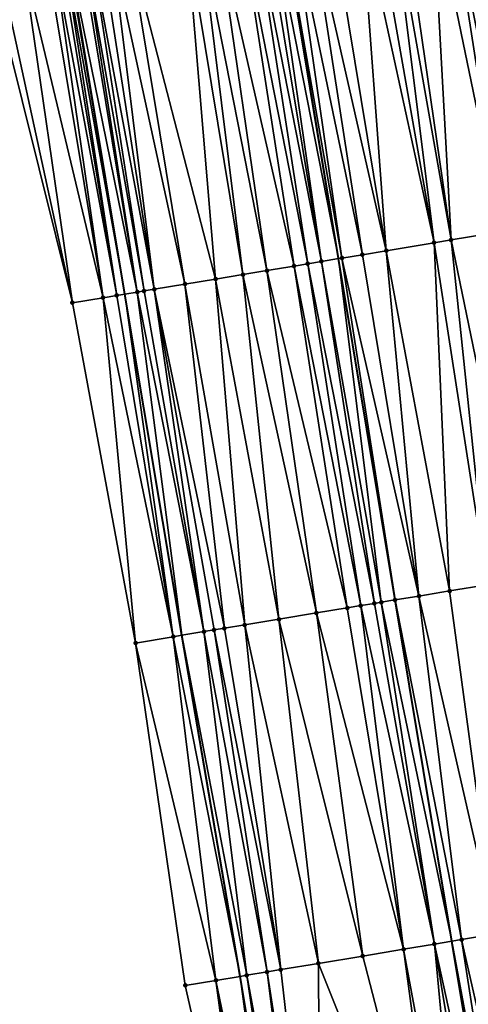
# Model space of a CAD drawing. Header units: feet. Extents: x 2004186 to 2014793, y 836912 to 864902.
# Tile 40 of 256: x 2010817 to 2010843, y 838110 to 838167. Entities that reach past the tile are written whole.
import ezdxf

# ---------------------------------------------------------------- set-up
doc = ezdxf.new("R2010")
doc.units = ezdxf.units.FT
doc.header["$LTSCALE"] = 100
doc.header["$MEASUREMENT"] = 0
for name, color, linetype, lineweight in [('EP_Travel Lane', 5, 'Continuous', 40), ('GPL_Skip Line', 2, 'Continuous', 40), ('Road Shots', 4, 'Continuous', 200), ('Road X-Section', 30, 'Continuous', 13)]:
    doc.layers.add(name, color=color, linetype=linetype, lineweight=lineweight)
doc.layers.add('I-77 SB_MM21-27-Surface-Border', color=7, linetype='Continuous')
doc.layers.add('I-77 SB_MM21-27-Surface-TIN', color=7, linetype='Continuous')

msp = doc.modelspace()

# ---------------------------------------------------------------- linework, layer by layer
at = {"layer": 'EP_Travel Lane'}
msp.add_polyline3d([(2010839.765289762, 838052.157395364, 347.7627118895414), (2010836.495620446, 838071.8868083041, 347.4717170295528), (2010833.226289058, 838091.6141821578, 347.1785024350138), (2010829.930633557, 838111.3385370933, 346.8648887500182), (2010826.556388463, 838131.0495237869, 346.5425325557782), (2010823.253832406, 838150.7718204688, 346.2126921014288), (2010819.992515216, 838170.4999702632, 345.8523796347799), (2010816.744690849, 838190.2318532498, 345.5069430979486), (2010813.498232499, 838209.9554371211, 345.1478633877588), (2010810.250505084, 838229.6867310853, 344.788894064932), (2010807.004522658, 838249.4074235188, 344.4201798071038), (2010803.752806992, 838269.1373301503, 344.0273766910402), (2010800.473265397, 838288.8629609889, 343.6469759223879), (2010797.167230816, 838308.584277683, 343.2706878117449), (2010793.861227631, 838328.3054071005, 342.8856971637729), (2010790.555176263, 838348.026823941, 342.5122040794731), (2010787.249269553, 838367.7473778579, 342.1307494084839)], dxfattribs=at)
at = {"layer": 'GPL_Skip Line'}
msp.add_polyline3d([(2010851.999377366, 838054.1856307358, 348.026986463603), (2010848.722875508, 838073.9137565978, 347.7495427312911), (2010845.446518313, 838093.6410114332, 347.4723834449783), (2010842.170179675, 838113.3681545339, 347.1415657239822), (2010838.89382716, 838133.0953811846, 346.8218613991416), (2010835.617516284, 838152.8223571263, 346.497808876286), (2010832.341387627, 838172.5482359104, 346.1206293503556), (2010829.065083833, 838192.2751692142, 345.7730970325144), (2010825.788531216, 838211.9977879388, 345.4128376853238), (2010822.508530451, 838231.723637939, 345.0487951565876), (2010819.224059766, 838251.4434241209, 344.682056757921), (2010815.938773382, 838271.1680906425, 344.304182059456), (2010812.653457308, 838290.8929354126, 343.933267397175), (2010809.368187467, 838310.617502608, 343.5472919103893), (2010806.082900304, 838330.3421738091, 343.1674441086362), (2010802.797618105, 838350.0668151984, 342.7842556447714), (2010799.512380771, 838369.7911872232, 342.4035559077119)], dxfattribs=at)
at = {"layer": 'I-77 SB_MM21-27-Surface-Border', "color": 3, "linetype": 'ByBlock', "lineweight": -2}
msp.add_polyline3d([(2010837.733610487, 838051.820558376, 347.7178956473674), (2010834.863603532, 838071.616136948, 347.4253043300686), (2010831.204735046, 838091.2786602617, 347.1158899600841), (2010826.756414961, 838110.8116944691, 346.7631347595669), (2010823.886593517, 838130.6061518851, 346.4412176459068), (2010820.227667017, 838150.2690258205, 346.0894100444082), (2010815.385034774, 838169.734815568, 345.7023129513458), (2010811.725926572, 838189.3987876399, 345.3585402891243), (2010808.264285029, 838209.0852396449, 345.0111803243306), (2010804.993967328, 838228.8125310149, 344.6383120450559), (2010801.717548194, 838248.5251186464, 344.2335756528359), (2010798.438956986, 838268.2507208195, 343.8511390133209), (2010795.554841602, 838288.0425746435, 343.4964097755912), (2010792.473445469, 838307.8015603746, 343.1370155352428), (2010790.181174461, 838327.6920056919, 342.7949666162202), (2010787.297091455, 838347.4836647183, 342.4263613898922), (2010785.399530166, 838367.43895447, 342.0827334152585), (2010782.712663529, 838387.2638689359, 341.7142667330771)], dxfattribs=at)
at = {"layer": 'I-77 SB_MM21-27-Surface-TIN', "color": 128, "linetype": 'ByBlock', "lineweight": -2}
for points in [[(2010843.204829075, 838174.3499194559, 346.3459046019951), (2010842.612904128, 838174.2518129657, 346.337039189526), (2010846.271824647, 838154.588975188, 346.7187904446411)], [(2010841.034481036, 838173.9899331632, 346.2988660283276), (2010839.25874372, 838173.6953869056, 346.2597145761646), (2010842.12842468, 838153.9017785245, 346.6228134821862)], [(2010842.020995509, 838174.1536077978, 346.3227108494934), (2010841.034481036, 838173.9899331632, 346.2988660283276), (2010845.088002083, 838154.3925970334, 346.6891554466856)], [(2010841.034481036, 838173.9899331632, 346.2988660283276), (2010842.12842468, 838153.9017785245, 346.6228134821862), (2010845.088002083, 838154.3925970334, 346.6891554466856)], [(2010842.612904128, 838174.2518129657, 346.337039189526), (2010842.020995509, 838174.1536077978, 346.3227108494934), (2010845.877210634, 838154.5235550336, 346.7113070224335)], [(2010842.020995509, 838174.1536077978, 346.3227108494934), (2010845.088002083, 838154.3925970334, 346.6891554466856), (2010845.877210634, 838154.5235550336, 346.7113070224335)], [(2010842.612904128, 838174.2518129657, 346.337039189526), (2010845.877210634, 838154.5235550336, 346.7113070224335), (2010846.271824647, 838154.588975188, 346.7187904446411)], [(2010836.891072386, 838173.3027889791, 346.2147327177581), (2010835.115330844, 838173.0082682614, 346.1769951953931), (2010838.379608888, 838153.2801823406, 346.5453282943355)], [(2010837.680283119, 838173.4337337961, 346.2340914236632), (2010836.891072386, 838173.3027889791, 346.2147327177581), (2010841.141885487, 838153.738253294, 346.6056406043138)], [(2010836.891072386, 838173.3027889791, 346.2147327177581), (2010838.379608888, 838153.2801823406, 346.5453282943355), (2010841.141885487, 838153.738253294, 346.6056406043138)], [(2010838.666820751, 838173.597268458, 346.2501871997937), (2010837.680283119, 838173.4337337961, 346.2340914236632), (2010841.141885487, 838153.738253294, 346.6056406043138)], [(2010839.25874372, 838173.6953869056, 346.2597145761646), (2010838.666820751, 838173.597268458, 346.2501871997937), (2010842.12842468, 838153.9017785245, 346.6228134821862)], [(2010838.666820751, 838173.597268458, 346.2501871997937), (2010841.141885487, 838153.738253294, 346.6056406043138), (2010842.12842468, 838153.9017785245, 346.6228134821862)], [(2010832.944971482, 838172.6483503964, 346.133744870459), (2010832.353059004, 838172.5501685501, 346.1207076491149), (2010835.814606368, 838152.8550204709, 346.5009064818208)], [(2010833.931490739, 838172.8119961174, 346.1559890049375), (2010832.944971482, 838172.6483503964, 346.133744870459), (2010836.998445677, 838153.0512974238, 346.524363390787)], [(2010832.944971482, 838172.6483503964, 346.133744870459), (2010835.814606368, 838152.8550204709, 346.5009064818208), (2010836.998445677, 838153.0512974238, 346.524363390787)], [(2010835.115330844, 838173.0082682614, 346.1769951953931), (2010833.931490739, 838172.8119961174, 346.1559890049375), (2010838.379608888, 838153.2801823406, 346.5453282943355)], [(2010833.931490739, 838172.8119961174, 346.1559890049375), (2010836.998445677, 838153.0512974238, 346.524363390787), (2010838.379608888, 838153.2801823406, 346.5453282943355)], [(2010829.985390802, 838172.157551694, 346.0746778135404), (2010828.604241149, 838171.9285848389, 346.05112905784), (2010833.0523272, 838152.3969650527, 346.4415425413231)], [(2010830.774599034, 838172.2885116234, 346.0948731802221), (2010829.985390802, 838172.157551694, 346.0746778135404), (2010833.841549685, 838152.5278388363, 346.4585529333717)], [(2010829.985390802, 838172.157551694, 346.0746778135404), (2010833.0523272, 838152.3969650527, 346.4415425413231), (2010833.841549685, 838152.5278388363, 346.4585529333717)], [(2010831.366503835, 838172.3867398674, 346.1104790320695), (2010830.774599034, 838172.2885116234, 346.0948731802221), (2010834.630753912, 838152.6588229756, 346.4823002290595)], [(2010830.774599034, 838172.2885116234, 346.0948731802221), (2010833.841549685, 838152.5278388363, 346.4585529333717), (2010834.630753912, 838152.6588229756, 346.4823002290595)], [(2010831.761119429, 838172.4521504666, 346.1167365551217), (2010831.366503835, 838172.3867398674, 346.1104790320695), (2010834.630753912, 838152.6588229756, 346.4823002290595)], [(2010831.761119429, 838172.4521504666, 346.1167365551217), (2010835.617516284, 838152.8223571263, 346.497808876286), (2010832.341387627, 838172.5482359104, 346.1206293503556)], [(2010831.761119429, 838172.4521504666, 346.1167365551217), (2010834.630753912, 838152.6588229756, 346.4823002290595), (2010835.617516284, 838152.8223571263, 346.497808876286)], [(2010832.353059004, 838172.5501685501, 346.1207076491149), (2010832.341387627, 838172.5482359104, 346.1206293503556), (2010835.617516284, 838152.8223571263, 346.497808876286)], [(2010832.353059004, 838172.5501685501, 346.1207076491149), (2010835.617516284, 838152.8223571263, 346.497808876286), (2010835.814606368, 838152.8550204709, 346.5009064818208)], [(2010826.828495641, 838171.6340880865, 346.0147182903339), (2010823.47426829, 838171.0780666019, 345.9597915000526), (2010828.51427607, 838151.6445727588, 346.3517887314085)], [(2010827.617723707, 838171.7649281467, 346.0282775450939), (2010826.828495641, 838171.6340880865, 346.0147182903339), (2010830.092747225, 838151.9061620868, 346.3761494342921)], [(2010826.828495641, 838171.6340880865, 346.0147182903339), (2010828.51427607, 838151.6445727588, 346.3517887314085), (2010830.092747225, 838151.9061620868, 346.3761494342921)], [(2010828.604241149, 838171.9285848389, 346.05112905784), (2010827.617723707, 838171.7649281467, 346.0282775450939), (2010831.473883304, 838152.1352109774, 346.4071244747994)], [(2010827.617723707, 838171.7649281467, 346.0282775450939), (2010830.092747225, 838151.9061620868, 346.3761494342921), (2010831.473883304, 838152.1352109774, 346.4071244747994)], [(2010828.604241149, 838171.9285848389, 346.05112905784), (2010831.473883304, 838152.1352109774, 346.4071244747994), (2010833.0523272, 838152.3969650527, 346.4415425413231)], [(2010822.487744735, 838170.9144468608, 345.9389856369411), (2010821.895820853, 838170.8163339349, 345.9297639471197), (2010824.962762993, 838151.0557125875, 346.2796285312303)], [(2010823.47426829, 838171.0780666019, 345.9597915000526), (2010822.487744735, 838170.9144468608, 345.9389856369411), (2010826.738516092, 838151.3501634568, 346.3169774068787)], [(2010822.487744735, 838170.9144468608, 345.9389856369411), (2010824.962762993, 838151.0557125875, 346.2796285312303), (2010826.738516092, 838151.3501634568, 346.3169774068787)], [(2010823.47426829, 838171.0780666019, 345.9597915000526), (2010826.738516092, 838151.3501634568, 346.3169774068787), (2010828.51427607, 838151.6445727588, 346.3517887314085)], [(2010818.739052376, 838170.2921046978, 345.827418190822), (2010817.357983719, 838170.0626483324, 345.7767695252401), (2010822.003336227, 838150.5639836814, 346.1577093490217)], [(2010819.133658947, 838170.3575698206, 345.8366942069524), (2010818.739052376, 838170.2921046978, 345.827418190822), (2010822.003336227, 838150.5639836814, 346.1577093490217)], [(2010819.528294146, 838170.422861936, 345.8363923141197), (2010819.133658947, 838170.3575698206, 345.8366942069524), (2010822.792516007, 838150.6951155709, 346.1904763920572)], [(2010819.133658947, 838170.3575698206, 345.8366942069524), (2010822.003336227, 838150.5639836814, 346.1577093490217), (2010822.792516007, 838150.6951155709, 346.1904763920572)], [(2010819.725600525, 838170.4555758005, 345.8399952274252), (2010819.528294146, 838170.422861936, 345.8363923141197), (2010822.792516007, 838150.6951155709, 346.1904763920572)], [(2010819.922893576, 838170.4883702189, 345.8480577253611), (2010819.725600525, 838170.4555758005, 345.8399952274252), (2010823.253832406, 838150.7718204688, 346.2126921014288)], [(2010819.725600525, 838170.4555758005, 345.8399952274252), (2010822.792516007, 838150.6951155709, 346.1904763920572), (2010823.253832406, 838150.7718204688, 346.2126921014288)], [(2010819.922893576, 838170.4883702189, 345.8480577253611), (2010823.253832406, 838150.7718204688, 346.2126921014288), (2010819.992515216, 838170.4999702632, 345.8523796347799)], [(2010820.712015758, 838170.6198502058, 345.8970441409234), (2010819.992515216, 838170.4999702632, 345.8523796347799), (2010823.976264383, 838150.8919420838, 346.2474824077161)], [(2010823.976264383, 838150.8919420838, 346.2474824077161), (2010819.992515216, 838170.4999702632, 345.8523796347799), (2010823.253832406, 838150.7718204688, 346.2126921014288)], [(2010820.90930148, 838170.652688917, 345.9075587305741), (2010820.712015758, 838170.6198502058, 345.8970441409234), (2010823.976264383, 838150.8919420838, 346.2474824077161)], [(2010821.303899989, 838170.7182027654, 345.9195322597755), (2010820.90930148, 838170.652688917, 345.9075587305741), (2010824.37085629, 838150.9574958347, 346.2631215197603)], [(2010820.90930148, 838170.652688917, 345.9075587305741), (2010823.976264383, 838150.8919420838, 346.2474824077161), (2010824.37085629, 838150.9574958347, 346.2631215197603)], [(2010821.895820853, 838170.8163339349, 345.9297639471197), (2010821.303899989, 838170.7182027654, 345.9195322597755), (2010824.962762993, 838151.0557125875, 346.2796285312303)], [(2010821.303899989, 838170.7182027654, 345.9195322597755), (2010824.37085629, 838150.9574958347, 346.2631215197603), (2010824.962762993, 838151.0557125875, 346.2796285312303)], [(2010815.976923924, 838169.8331384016, 345.7231554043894), (2010815.385034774, 838169.734815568, 345.7023129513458), (2010820.227667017, 838150.2690258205, 346.0894100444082)], [(2010817.357983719, 838170.0626483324, 345.7767695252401), (2010815.976923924, 838169.8331384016, 345.7231554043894), (2010820.227667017, 838150.2690258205, 346.0894100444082)], [(2010817.357983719, 838170.0626483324, 345.7767695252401), (2010820.227667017, 838150.2690258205, 346.0894100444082), (2010822.003336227, 838150.5639836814, 346.1577093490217)], [(2010845.088002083, 838154.3925970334, 346.6891554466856), (2010842.12842468, 838153.9017785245, 346.6228134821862), (2010846.182064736, 838134.3037231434, 346.9724109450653)], [(2010842.12842468, 838153.9017785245, 346.6228134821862), (2010841.141885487, 838153.738253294, 346.6056406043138), (2010844.208986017, 838133.976674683, 346.9363520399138)], [(2010842.12842468, 838153.9017785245, 346.6228134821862), (2010844.208986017, 838133.976674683, 346.9363520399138), (2010846.182064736, 838134.3037231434, 346.9724109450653)], [(2010838.379608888, 838153.2801823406, 346.5453282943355), (2010836.998445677, 838153.0512974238, 346.524363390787), (2010840.262860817, 838133.3223829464, 346.8517038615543)], [(2010841.141885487, 838153.738253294, 346.6056406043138), (2010838.379608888, 838153.2801823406, 346.5453282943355), (2010842.038633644, 838133.6167145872, 346.8833867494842)], [(2010838.379608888, 838153.2801823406, 346.5453282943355), (2010840.262860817, 838133.3223829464, 346.8517038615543), (2010842.038633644, 838133.6167145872, 346.8833867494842)], [(2010841.141885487, 838153.738253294, 346.6056406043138), (2010842.038633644, 838133.6167145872, 346.8833867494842), (2010844.208986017, 838133.976674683, 346.9363520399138)], [(2010834.630753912, 838152.6588229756, 346.4823002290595), (2010833.841549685, 838152.5278388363, 346.4585529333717), (2010837.6978535, 838132.8972500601, 346.8067640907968)], [(2010834.630753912, 838152.6588229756, 346.4823002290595), (2010838.092469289, 838132.9626594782, 346.813958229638), (2010835.617516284, 838152.8223571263, 346.497808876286)], [(2010834.630753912, 838152.6588229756, 346.4823002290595), (2010837.6978535, 838132.8972500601, 346.8067640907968), (2010838.092469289, 838132.9626594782, 346.813958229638)], [(2010835.814606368, 838152.8550204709, 346.5009064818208), (2010835.617516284, 838152.8223571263, 346.497808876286), (2010838.89382716, 838133.0953811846, 346.8218613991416)], [(2010838.88171823, 838133.0933733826, 346.8215974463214), (2010838.89382716, 838133.0953811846, 346.8218613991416), (2010835.617516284, 838152.8223571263, 346.497808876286)], [(2010838.88171823, 838133.0933733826, 346.8215974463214), (2010835.617516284, 838152.8223571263, 346.497808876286), (2010838.092469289, 838132.9626594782, 346.813958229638)], [(2010836.998445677, 838153.0512974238, 346.524363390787), (2010835.814606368, 838152.8550204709, 346.5009064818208), (2010840.262860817, 838133.3223829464, 346.8517038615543)], [(2010835.814606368, 838152.8550204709, 346.5009064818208), (2010838.89382716, 838133.0953811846, 346.8218613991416), (2010840.262860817, 838133.3223829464, 346.8517038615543)], [(2010831.473883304, 838152.1352109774, 346.4071244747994), (2010830.092747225, 838151.9061620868, 346.3761494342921), (2010834.343661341, 838132.3410158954, 346.7292695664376)], [(2010833.0523272, 838152.3969650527, 346.4415425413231), (2010831.473883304, 838152.1352109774, 346.4071244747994), (2010836.119419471, 838132.6354363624, 346.7666656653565)], [(2010831.473883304, 838152.1352109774, 346.4071244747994), (2010834.343661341, 838132.3410158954, 346.7292695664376), (2010836.119419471, 838132.6354363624, 346.7666656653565)], [(2010833.841549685, 838152.5278388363, 346.4585529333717), (2010833.0523272, 838152.3969650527, 346.4415425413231), (2010836.908643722, 838132.7662994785, 346.7839020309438)], [(2010833.0523272, 838152.3969650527, 346.4415425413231), (2010836.119419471, 838132.6354363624, 346.7666656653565), (2010836.908643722, 838132.7662994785, 346.7839020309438)], [(2010833.841549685, 838152.5278388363, 346.4585529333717), (2010836.908643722, 838132.7662994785, 346.7839020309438), (2010837.6978535, 838132.8972500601, 346.8067640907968)], [(2010828.51427607, 838151.6445727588, 346.3517887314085), (2010826.738516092, 838151.3501634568, 346.3169774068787), (2010830.20018788, 838131.6542633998, 346.6567149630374)], [(2010830.092747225, 838151.9061620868, 346.3761494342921), (2010828.51427607, 838151.6445727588, 346.3517887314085), (2010832.173278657, 838131.981238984, 346.6880865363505)], [(2010828.51427607, 838151.6445727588, 346.3517887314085), (2010830.20018788, 838131.6542633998, 346.6567149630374), (2010832.173278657, 838131.981238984, 346.6880865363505)], [(2010830.092747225, 838151.9061620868, 346.3761494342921), (2010832.173278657, 838131.981238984, 346.6880865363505), (2010834.343661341, 838132.3410158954, 346.7292695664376)], [(2010824.37085629, 838150.9574958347, 346.2631215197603), (2010823.976264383, 838150.8919420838, 346.2474824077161), (2010827.83253635, 838131.2615457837, 346.5967558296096)], [(2010824.962762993, 838151.0557125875, 346.2796285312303), (2010824.37085629, 838150.9574958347, 346.2631215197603), (2010827.83253635, 838131.2615457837, 346.5967558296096)], [(2010826.738516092, 838151.3501634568, 346.3169774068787), (2010824.962762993, 838151.0557125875, 346.2796285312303), (2010829.016348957, 838131.4579841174, 346.6318504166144)], [(2010824.962762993, 838151.0557125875, 346.2796285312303), (2010828.424435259, 838131.3598096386, 346.6171774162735), (2010829.016348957, 838131.4579841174, 346.6318504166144)], [(2010824.962762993, 838151.0557125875, 346.2796285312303), (2010827.83253635, 838131.2615457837, 346.5967558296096), (2010828.424435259, 838131.3598096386, 346.6171774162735)], [(2010826.738516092, 838151.3501634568, 346.3169774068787), (2010829.016348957, 838131.4579841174, 346.6318504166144), (2010830.20018788, 838131.6542633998, 346.6567149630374)], [(2010822.003336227, 838150.5639836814, 346.1577093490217), (2010820.227667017, 838150.2690258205, 346.0894100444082), (2010823.886593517, 838130.6061518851, 346.4412176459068)], [(2010822.792516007, 838150.6951155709, 346.1904763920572), (2010822.003336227, 838150.5639836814, 346.1577093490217), (2010826.056876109, 838130.9665337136, 346.5213083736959)], [(2010822.003336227, 838150.5639836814, 346.1577093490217), (2010823.886593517, 838130.6061518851, 346.4412176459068), (2010826.056876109, 838130.9665337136, 346.5213083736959)], [(2010822.792516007, 838150.6951155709, 346.1904763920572), (2010826.056876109, 838130.9665337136, 346.5213083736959), (2010823.253832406, 838150.7718204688, 346.2126921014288)], [(2010823.976264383, 838150.8919420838, 346.2474824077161), (2010823.253832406, 838150.7718204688, 346.2126921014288), (2010826.556388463, 838131.0495237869, 346.5425325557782)], [(2010826.056876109, 838130.9665337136, 346.5213083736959), (2010826.556388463, 838131.0495237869, 346.5425325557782), (2010823.253832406, 838150.7718204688, 346.2126921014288)], [(2010823.976264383, 838150.8919420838, 346.2474824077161), (2010826.556388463, 838131.0495237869, 346.5425325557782), (2010827.83253635, 838131.2615457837, 346.5967558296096)], [(2010844.208986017, 838133.976674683, 346.9363520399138), (2010842.038633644, 838133.6167145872, 346.8833867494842), (2010844.711183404, 838113.7893336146, 347.1876262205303)], [(2010840.262860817, 838133.3223829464, 346.8517038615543), (2010838.89382716, 838133.0953811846, 346.8218613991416), (2010842.738102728, 838113.4622969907, 347.1523291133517)], [(2010842.038633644, 838133.6167145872, 346.8833867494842), (2010840.262860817, 838133.3223829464, 346.8517038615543), (2010844.711183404, 838113.7893336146, 347.1876262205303)], [(2010840.262860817, 838133.3223829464, 346.8517038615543), (2010842.738102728, 838113.4622969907, 347.1523291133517), (2010844.711183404, 838113.7893336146, 347.1876262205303)], [(2010836.908643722, 838132.7662994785, 346.7839020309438), (2010836.119419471, 838132.6354363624, 346.7666656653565), (2010839.383902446, 838112.90611191, 347.0779925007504)], [(2010837.6978535, 838132.8972500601, 346.8067640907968), (2010836.908643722, 838132.7662994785, 346.7839020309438), (2010841.159642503, 838113.2006416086, 347.1224138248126)], [(2010836.908643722, 838132.7662994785, 346.7839020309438), (2010839.383902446, 838112.90611191, 347.0779925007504), (2010841.159642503, 838113.2006416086, 347.1224138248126)], [(2010838.092469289, 838132.9626594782, 346.813958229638), (2010837.6978535, 838132.8972500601, 346.8067640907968), (2010841.159642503, 838113.2006416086, 347.1224138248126)], [(2010838.88171823, 838133.0933733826, 346.8215974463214), (2010838.092469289, 838132.9626594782, 346.813958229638), (2010842.170179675, 838113.3681545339, 347.1415657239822)], [(2010838.092469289, 838132.9626594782, 346.813958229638), (2010841.159642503, 838113.2006416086, 347.1224138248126), (2010842.170179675, 838113.3681545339, 347.1415657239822)], [(2010838.88171823, 838133.0933733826, 346.8215974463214), (2010842.170179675, 838113.3681545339, 347.1415657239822), (2010838.89382716, 838133.0953811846, 346.8218613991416)], [(2010842.738102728, 838113.4622969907, 347.1523291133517), (2010838.89382716, 838133.0953811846, 346.8218613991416), (2010842.170179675, 838113.3681545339, 347.1415657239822)], [(2010834.343661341, 838132.3410158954, 346.7292695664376), (2010832.173278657, 838131.981238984, 346.6880865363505), (2010837.016234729, 838112.5134921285, 347.0243265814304)], [(2010836.119419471, 838132.6354363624, 346.7666656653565), (2010834.343661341, 838132.3410158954, 346.7292695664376), (2010839.383902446, 838112.90611191, 347.0779925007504)], [(2010834.343661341, 838132.3410158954, 346.7292695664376), (2010837.016234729, 838112.5134921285, 347.0243265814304), (2010839.383902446, 838112.90611191, 347.0779925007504)], [(2010830.20018788, 838131.6542633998, 346.6567149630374), (2010829.016348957, 838131.4579841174, 346.6318504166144), (2010832.280847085, 838111.7285680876, 346.937288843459)], [(2010832.173278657, 838131.981238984, 346.6880865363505), (2010830.20018788, 838131.6542633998, 346.6567149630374), (2010834.451233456, 838112.0883227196, 346.977038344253)], [(2010830.20018788, 838131.6542633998, 346.6567149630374), (2010832.280847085, 838111.7285680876, 346.937288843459), (2010834.451233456, 838112.0883227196, 346.977038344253)], [(2010832.173278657, 838131.981238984, 346.6880865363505), (2010834.451233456, 838112.0883227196, 346.977038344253), (2010837.016234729, 838112.5134921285, 347.0243265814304)], [(2010826.056876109, 838130.9665337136, 346.5213083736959), (2010829.930633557, 838111.3385370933, 346.8648887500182), (2010826.556388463, 838131.0495237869, 346.5425325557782)], [(2010827.83253635, 838131.2615457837, 346.5967558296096), (2010826.556388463, 838131.0495237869, 346.5425325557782), (2010830.307828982, 838111.4011532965, 346.8776683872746)], [(2010830.307828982, 838111.4011532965, 346.8776683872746), (2010826.556388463, 838131.0495237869, 346.5425325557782), (2010829.930633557, 838111.3385370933, 346.8648887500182)], [(2010828.424435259, 838131.3598096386, 346.6171774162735), (2010827.83253635, 838131.2615457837, 346.5967558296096), (2010831.491632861, 838111.5976443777, 346.9161553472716)], [(2010827.83253635, 838131.2615457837, 346.5967558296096), (2010830.307828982, 838111.4011532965, 346.8776683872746), (2010831.491632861, 838111.5976443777, 346.9161553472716)], [(2010829.016348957, 838131.4579841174, 346.6318504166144), (2010828.424435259, 838131.3598096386, 346.6171774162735), (2010832.280847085, 838111.7285680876, 346.937288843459)], [(2010828.424435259, 838131.3598096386, 346.6171774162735), (2010831.491632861, 838111.5976443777, 346.9161553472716), (2010832.280847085, 838111.7285680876, 346.937288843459)], [(2010826.056876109, 838130.9665337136, 346.5213083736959), (2010823.886593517, 838130.6061518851, 346.4412176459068), (2010828.532129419, 838111.1063788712, 346.8175064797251)], [(2010823.886593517, 838130.6061518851, 346.4412176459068), (2010826.756414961, 838110.8116944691, 346.7631347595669), (2010828.532129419, 838111.1063788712, 346.8175064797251)], [(2010826.056876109, 838130.9665337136, 346.5213083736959), (2010828.532129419, 838111.1063788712, 346.8175064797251), (2010829.930633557, 838111.3385370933, 346.8648887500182)], [(2010842.738102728, 838113.4622969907, 347.1523291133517), (2010842.170179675, 838113.3681545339, 347.1415657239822), (2010845.805239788, 838093.7004976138, 347.4803505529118)], [(2010844.711183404, 838113.7893336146, 347.1876262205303), (2010842.738102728, 838113.4622969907, 347.1523291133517), (2010847.186391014, 838093.9294549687, 347.5063601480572)], [(2010842.738102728, 838113.4622969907, 347.1523291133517), (2010845.805239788, 838093.7004976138, 347.4803505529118), (2010847.186391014, 838093.9294549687, 347.5063601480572)], [(2010839.383902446, 838112.90611191, 347.0779925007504), (2010837.016234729, 838112.5134921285, 347.0243265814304), (2010842.056468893, 838093.0786300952, 347.3839949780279)], [(2010841.159642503, 838113.2006416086, 347.1224138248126), (2010839.383902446, 838112.90611191, 347.0779925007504), (2010843.042993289, 838093.2422447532, 347.4071821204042)], [(2010839.383902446, 838112.90611191, 347.0779925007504), (2010842.056468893, 838093.0786300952, 347.3839949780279), (2010843.042993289, 838093.2422447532, 347.4071821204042)], [(2010841.159642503, 838113.2006416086, 347.1224138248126), (2010845.446518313, 838093.6410114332, 347.4723834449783), (2010842.170179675, 838113.3681545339, 347.1415657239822)], [(2010841.159642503, 838113.2006416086, 347.1224138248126), (2010844.424100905, 838093.471465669, 347.449675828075), (2010845.446518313, 838093.6410114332, 347.4723834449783)], [(2010841.159642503, 838113.2006416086, 347.1224138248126), (2010843.042993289, 838093.2422447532, 347.4071821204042), (2010844.424100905, 838093.471465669, 347.449675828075)], [(2010845.805239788, 838093.7004976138, 347.4803505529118), (2010842.170179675, 838113.3681545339, 347.1415657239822), (2010845.446518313, 838093.6410114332, 347.4723834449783)], [(2010837.016234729, 838112.5134921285, 347.0243265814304), (2010834.451233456, 838112.0883227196, 346.977038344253), (2010842.056468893, 838093.0786300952, 347.3839949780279)], [(2010832.280847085, 838111.7285680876, 346.937288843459), (2010831.491632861, 838111.5976443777, 346.9161553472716), (2010834.558833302, 838091.8354619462, 347.2267391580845)], [(2010834.451233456, 838112.0883227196, 346.977038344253), (2010832.280847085, 838111.7285680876, 346.937288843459), (2010834.558833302, 838091.8354619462, 347.2267391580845)], [(2010834.451233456, 838112.0883227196, 346.977038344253), (2010834.558833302, 838091.8354619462, 347.2267391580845), (2010842.056468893, 838093.0786300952, 347.3839949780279)], [(2010828.532129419, 838111.1063788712, 346.8175064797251), (2010826.756414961, 838110.8116944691, 346.7631347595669), (2010831.204735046, 838091.2786602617, 347.1158899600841)], [(2010828.532129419, 838111.1063788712, 346.8175064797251), (2010832.585858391, 838091.5077861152, 347.1524380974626), (2010829.930633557, 838111.3385370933, 346.8648887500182)], [(2010828.532129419, 838111.1063788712, 346.8175064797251), (2010831.993954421, 838091.4095528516, 347.1344936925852), (2010832.585858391, 838091.5077861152, 347.1524380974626)], [(2010828.532129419, 838111.1063788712, 346.8175064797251), (2010831.204735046, 838091.2786602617, 347.1158899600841), (2010831.993954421, 838091.4095528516, 347.1344936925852)], [(2010830.307828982, 838111.4011532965, 346.8776683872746), (2010829.930633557, 838111.3385370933, 346.8648887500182), (2010833.226289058, 838091.6141821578, 347.1785024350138)], [(2010832.585858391, 838091.5077861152, 347.1524380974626), (2010833.226289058, 838091.6141821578, 347.1785024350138), (2010829.930633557, 838111.3385370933, 346.8648887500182)], [(2010831.491632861, 838111.5976443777, 346.9161553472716), (2010830.307828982, 838111.4011532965, 346.8776683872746), (2010833.966929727, 838091.7372262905, 347.2086451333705)], [(2010830.307828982, 838111.4011532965, 346.8776683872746), (2010833.226289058, 838091.6141821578, 347.1785024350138), (2010833.966929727, 838091.7372262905, 347.2086451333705)], [(2010831.491632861, 838111.5976443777, 346.9161553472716), (2010833.966929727, 838091.7372262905, 347.2086451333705), (2010834.558833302, 838091.8354619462, 347.2267391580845)]]:
    msp.add_3dface(points, dxfattribs=at)
at = {"layer": 'Road Shots', "lineweight": 100}
for p in [(2010842.12842468, 838153.9017785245, 346.6228134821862), (2010838.379608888, 838153.2801823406, 346.5453282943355), (2010841.141885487, 838153.738253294, 346.6056406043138), (2010834.630753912, 838152.6588229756, 346.4823002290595), (2010835.814606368, 838152.8550204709, 346.5009064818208), (2010836.998445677, 838153.0512974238, 346.524363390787), (2010831.473883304, 838152.1352109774, 346.4071244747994), (2010833.0523272, 838152.3969650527, 346.4415425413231), (2010833.841549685, 838152.5278388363, 346.4585529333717), (2010828.51427607, 838151.6445727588, 346.3517887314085), (2010830.092747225, 838151.9061620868, 346.3761494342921), (2010824.37085629, 838150.9574958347, 346.2631215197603), (2010824.962762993, 838151.0557125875, 346.2796285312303), (2010826.738516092, 838151.3501634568, 346.3169774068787), (2010822.003336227, 838150.5639836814, 346.1577093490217), (2010822.792516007, 838150.6951155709, 346.1904763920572), (2010823.976264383, 838150.8919420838, 346.2474824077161), (2010820.227667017, 838150.2690258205, 346.0894100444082), (2010840.262860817, 838133.3223829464, 346.8517038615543), (2010842.038633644, 838133.6167145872, 346.8833867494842), (2010836.908643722, 838132.7662994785, 346.7839020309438), (2010837.6978535, 838132.8972500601, 346.8067640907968), (2010838.092469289, 838132.9626594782, 346.813958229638), (2010838.88171823, 838133.0933733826, 346.8215974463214), (2010834.343661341, 838132.3410158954, 346.7292695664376), (2010836.119419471, 838132.6354363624, 346.7666656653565), (2010830.20018788, 838131.6542633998, 346.6567149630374), (2010832.173278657, 838131.981238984, 346.6880865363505), (2010827.83253635, 838131.2615457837, 346.5967558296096), (2010828.424435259, 838131.3598096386, 346.6171774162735), (2010829.016348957, 838131.4579841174, 346.6318504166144), (2010823.886593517, 838130.6061518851, 346.4412176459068), (2010826.056876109, 838130.9665337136, 346.5213083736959), (2010842.738102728, 838113.4622969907, 347.1523291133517), (2010839.383902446, 838112.90611191, 347.0779925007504), (2010841.159642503, 838113.2006416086, 347.1224138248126), (2010837.016234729, 838112.5134921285, 347.0243265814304), (2010832.280847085, 838111.7285680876, 346.937288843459), (2010834.451233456, 838112.0883227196, 346.977038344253), (2010828.532129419, 838111.1063788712, 346.8175064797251), (2010830.307828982, 838111.4011532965, 346.8776683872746), (2010831.491632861, 838111.5976443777, 346.9161553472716), (2010826.756414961, 838110.8116944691, 346.7631347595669)]:
    msp.add_point(p, dxfattribs=at)
at = {"layer": 'Road X-Section', "extrusion": (0.1632214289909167, -0.9864497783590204, 0.01660120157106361), "elevation": -498578.4506083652, "flags": 128}
msp.add_lwpolyline([(2120669.50080316, 8624.279274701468), (2120671.30080316, 8624.347583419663), (2120672.10080316, 8624.38035497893), (2120673.300803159, 8624.437368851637), (2120673.700803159, 8624.453010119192), (2120674.30080316, 8624.469519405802), (2120676.10080316, 8624.506873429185), (2120677.900803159, 8624.541689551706), (2120679.50080316, 8624.566053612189), (2120680.900803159, 8624.597032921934), (2120682.50080316, 8624.631455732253), (2120683.300803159, 8624.648468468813), (2120684.10080316, 8624.672219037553), (2120685.30080316, 8624.690827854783), (2120686.50080316, 8624.714287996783), (2120687.900803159, 8624.735255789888), (2120690.70080316, 8624.795576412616), (2120691.70080316, 8624.812751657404), (2120694.700803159, 8624.879102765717), (2120695.50080316, 8624.901257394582), (2120695.90080316, 8624.908741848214), (2120696.300803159, 8624.91028912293), (2120697.300803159, 8624.902558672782), (2120698.70080316, 8624.878641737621), (2120700.300803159, 8624.846448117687), (2120701.50080316, 8624.829030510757), (2120702.300803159, 8624.820204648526), (2120702.900803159, 8624.813171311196), (2120704.50080316, 8624.794808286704), (2120706.10080316, 8624.772982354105), (2120707.300803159, 8624.753989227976), (2120707.90080316, 8624.74042909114), (2120708.50080316, 8624.72416297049), (2120709.30080316, 8624.712319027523), (2120709.50080316, 8624.707576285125), (2120709.900803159, 8624.69237814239), (2120710.90080316, 8624.64442124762), (2120711.70080316, 8624.614571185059), (2120712.900803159, 8624.560928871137), (2120713.90080316, 8624.519888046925), (2120715.50080316, 8624.446678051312), (2120716.30080316, 8624.414328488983)], dxfattribs=at)
at = {"layer": 'Road X-Section', "extrusion": (0.1632236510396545, -0.986463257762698, 0.01575692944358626), "elevation": -498565.5729578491, "flags": 128}
msp.add_lwpolyline([(2120669.896719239, 8203.322200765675), (2120672.096719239, 8203.402301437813), (2120673.896719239, 8203.477758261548), (2120674.496719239, 8203.498182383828), (2120675.096719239, 8203.512857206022), (2120676.296719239, 8203.537724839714), (2120678.296719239, 8203.569100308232), (2120680.496719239, 8203.610288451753), (2120682.296719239, 8203.647689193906), (2120683.096719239, 8203.664927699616), (2120683.896719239, 8203.687792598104), (2120684.296719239, 8203.694987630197), (2120685.096719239, 8203.70262779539), (2120686.496719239, 8203.732737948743), (2120688.296719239, 8203.76442477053), (2120690.496719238, 8203.817396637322), (2120692.496719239, 8203.853460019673), (2120695.096719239, 8203.91321649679), (2120695.696719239, 8203.923922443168), (2120696.096719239, 8203.927634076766), (2120696.696719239, 8203.925292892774), (2120698.096719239, 8203.91440676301), (2120698.89671924, 8203.902507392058), (2120700.496719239, 8203.869066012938), (2120701.896719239, 8203.848726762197), (2120704.29671924, 8203.820567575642), (2120706.096719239, 8203.795577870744), (2120706.896719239, 8203.777890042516), (2120708.296719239, 8203.740652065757), (2120709.29671924, 8203.723293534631), (2120709.89671924, 8203.70667009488), (2120711.696719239, 8203.640749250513), (2120712.296719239, 8203.614113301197), (2120713.096719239, 8203.578177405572), (2120714.296719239, 8203.525981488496), (2120715.096719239, 8203.489109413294), (2120716.496719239, 8203.431492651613)], dxfattribs=at)
at = {"layer": 'Road X-Section', "extrusion": (0.1632236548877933, -0.9864632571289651, 0.01575692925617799), "elevation": -498545.5646887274, "flags": 128}
msp.add_lwpolyline([(2120669.498664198, 8203.328756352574), (2120671.298664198, 8203.383134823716), (2120673.098664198, 8203.44330420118), (2120674.298664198, 8203.481795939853), (2120675.098664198, 8203.502932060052), (2120677.298664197, 8203.542686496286), (2120679.898664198, 8203.589980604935), (2120682.298664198, 8203.643653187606), (2120684.098664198, 8203.688080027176), (2120685.698664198, 8203.717999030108), (2120687.698664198, 8203.7533005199), (2120692.898664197, 8203.853838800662), (2120695.098664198, 8203.898818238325), (2120695.698664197, 8203.90733714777), (2120696.298664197, 8203.910711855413), (2120697.098664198, 8203.907628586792), (2120698.098664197, 8203.894513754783), (2120699.898664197, 8203.862043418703), (2120701.498664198, 8203.840601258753), (2120703.298664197, 8203.821463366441), (2120704.698664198, 8203.801679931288), (2120706.098664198, 8203.78572818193), (2120707.298664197, 8203.764095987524), (2120709.298664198, 8203.721566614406), (2120709.898664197, 8203.702502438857), (2120710.898664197, 8203.665687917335), (2120711.498664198, 8203.64370002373), (2120713.098664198, 8203.573792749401), (2120714.498664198, 8203.516030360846), (2120715.898664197, 8203.454120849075), (2120716.098664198, 8203.445886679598)], dxfattribs=at)

doc.saveas('drawing.dxf')
